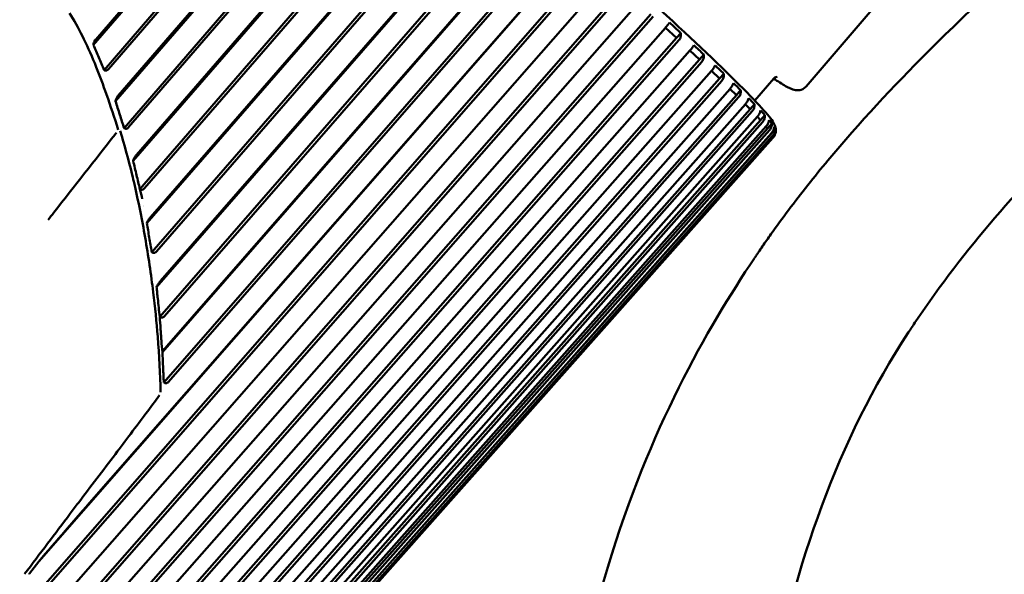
# Model space of a CAD drawing. Header units: millimetres. Extents: x 0 to 4878, y -120 to 1682.
# Tile 39 of 256: x 672 to 692, y 306 to 318. Entities that reach past the tile are written whole.
import ezdxf

# ---------------------------------------------------------------- set-up
doc = ezdxf.new("R2010")
doc.units = ezdxf.units.MM
doc.header["$LTSCALE"] = 2
doc.layers.add('Bemaßung (ISO)', color=7, linetype='Continuous', lineweight=25)
doc.layers.add('Sichtbar (ISO)', color=7, linetype='Continuous', lineweight=50)
doc.styles.add('Notiztext (DIN)', font='isocpeur.ttf')
doc.dimstyles.new('Standard (DIN)', dxfattribs={"dimscale": 2, "dimtxt": 3.5, "dimasz": 2.5, "dimexe": 2, "dimexo": 0.5, "dimgap": 0.5, "dimtad": 1, "dimrnd": 1e-08, "dimtxsty": 'Notiztext (DIN)', "dimcen": 0.09, "dimdle": 10, "dimclrd": 256, "dimclre": 256, "dimclrt": 256, "dimadec": 0, "dimazin": 0, "dimtfac": 1, "dimtmove": 0, "dimatfit": 3, "dimfxl": 1, "dimtolj": 1, "dimtzin": 0, "dimlwd": -1, "dimlwe": -1, "dimarcsym": 0})

# ---------------------------------------------------------------- blocks, each defined once
blk = doc.blocks.new('*D20')
at = {"layer": 'Bemaßung (ISO)', "transparency": 16777216}
for p, q in [((653.456, 312.581), (653.456, 92.057)), ((780.358, 156.425), (780.358, 92.057)), ((658.456, 96.057), (775.358, 96.057))]:
    blk.add_line(p, q, dxfattribs=at)
for points in [[(658.456, 96.89), (658.456, 95.224), (653.456, 96.057)], [(775.358, 96.89), (775.358, 95.224), (780.358, 96.057)]]:
    blk.add_solid(points, dxfattribs=at)
at = {"layer": 'Defpoints', "color": 0, "transparency": 16777216}
for p in [(653.456, 313.581), (780.358, 157.425), (780.358, 96.057)]:
    blk.add_point(p, dxfattribs=at)
at = {"layer": 'Bemaßung (ISO)', "transparency": 16777216, "insert": (707.302, 105.457), "char_height": 7, "attachment_point": 1, "style": 'Notiztext (DIN)'}
blk.add_mtext('\\A1;126,9', dxfattribs=at)

msp = doc.modelspace()

# ---------------------------------------------------------------- linework, layer by layer
at = {"layer": 'Sichtbar (ISO)'}
for p, q in [((673.6055, 317.204), (678.6869, 323.0996)), ((673.5585, 317.09), (678.7167, 323.0747)), ((673.7745, 316.5842), (679.09, 322.7514)), ((679.1301, 322.7159), (673.8634, 316.6055)), ((674.0041, 315.9602), (679.538, 322.3625)), ((674.0599, 316.0772), (679.5118, 322.3846)), ((674.177, 315.4176), (679.9044, 322.0436)), ((679.9466, 322.006), (674.2675, 315.4358)), ((674.3593, 314.7587), (680.3423, 321.6612)), ((674.4242, 314.8787), (680.3197, 321.6802)), ((674.495, 314.1912), (680.6991, 321.3488)), ((680.7433, 321.3094), (674.5873, 314.2075)), ((674.6342, 313.5088), (681.1241, 320.9757)), ((674.7071, 313.63), (681.1053, 320.9915)), ((674.7334, 312.9224), (681.4689, 320.6719)), ((681.5147, 320.631), (674.8275, 312.9371)), ((674.8297, 312.2224), (681.878, 320.3105)), ((674.9111, 312.3454), (681.8632, 320.323)), ((674.8935, 311.6233), (682.2085, 320.0175)), ((682.2555, 319.9752), (674.9892, 311.637)), ((674.9477, 310.9124), (682.5988, 319.6703)), ((675.0371, 311.0362), (682.5881, 319.6794)), ((674.9759, 310.3051), (682.9128, 319.39)), ((682.9607, 319.3467), (675.073, 310.3181)), ((672.4619, 306.704), (683.2818, 319.0593)), ((673.4355, 307.829), (683.2751, 319.0649)), ((672.5004, 306.1451), (683.577, 318.7937)), ((683.6255, 318.7496), (672.6088, 306.1696)), ((672.8316, 305.8458), (683.9221, 318.4819)), ((672.8891, 305.9163), (683.9195, 318.484)), ((689.711, 318.3795), (687.8897, 316.2546)), ((673.1061, 305.5966), (684.1966, 318.2327)), ((684.2454, 318.1882), (673.2149, 305.6206)), ((673.4739, 305.3843), (684.517, 317.9404)), ((673.664, 305.0864), (684.7673, 317.7108)), ((684.816, 317.6662), (673.7728, 305.1102)), ((674.0087, 304.8925), (685.0634, 317.4379)), ((685.2852, 317.2317), (685.0633, 317.4377)), ((674.1704, 304.618), (685.2852, 317.2317)), ((685.3335, 317.1871), (674.2788, 304.6418)), ((685.2852, 317.2317), (685.3704, 317.331)), ((674.49, 304.4443), (685.555, 316.98)), ((685.7469, 316.7985), (685.5547, 316.9796)), ((674.6216, 304.1945), (685.7469, 316.7985)), ((685.7469, 316.7985), (685.832, 316.8978)), ((685.7944, 316.7543), (674.7293, 304.2187)), ((674.9143, 304.0427), (685.9885, 316.5698)), ((686.1491, 316.4142), (685.9879, 316.5691)), ((675.0147, 303.8189), (686.1491, 316.4142)), ((686.1955, 316.3708), (675.1213, 303.8438)), ((686.1491, 316.4142), (686.2342, 316.5135)), ((687.239, 316.4174), (686.8582, 315.9732)), ((675.2789, 303.6905), (686.3609, 316.21)), ((686.4891, 316.0815), (686.3599, 316.2089)), ((686.4891, 316.0815), (686.5742, 316.1808)), ((675.3469, 303.4938), (686.4891, 316.0815)), ((686.5341, 316.039), (675.4522, 303.5196)), ((675.5813, 303.39), (686.6695, 315.9032)), ((675.616, 303.2213), (686.7646, 315.8025)), ((686.7646, 315.8025), (686.668, 315.9015)), ((686.7646, 315.8025), (686.8497, 315.9019)), ((686.8078, 315.7615), (675.7196, 303.2483)), ((675.8193, 303.1434), (686.9125, 315.6514)), ((675.8201, 303.0033), (686.9736, 315.5794)), ((686.9736, 315.5794), (686.91, 315.6486)), ((686.9736, 315.5794), (687.0588, 315.6787)), ((687.0149, 315.5398), (675.9217, 303.0319)), ((675.9579, 302.8413), (687.1149, 315.4134)), ((675.9914, 302.9522), (687.088, 315.4563)), ((687.1149, 315.4134), (687.0838, 315.4516)), ((687.1149, 315.4134), (687.2, 315.5128)), ((687.1873, 315.3059), (687.2725, 315.4053)), ((676.0285, 302.7364), (687.1873, 315.3059)), ((687.1538, 315.3757), (676.0572, 302.8717)), ((676.0964, 302.8179), (687.1949, 315.3194)), ((687.2239, 315.2241), (676.125, 302.724)), ((687.2236, 315.2703), (676.1251, 302.7688)), ((676.1335, 302.7413), (687.2324, 315.2414)), ((687.1873, 315.3059), (687.1856, 315.3089)), ((674.5702, 313.8527), (674.5703, 313.8527)), ((674.5723, 313.842), (674.5724, 313.8421)), ((674.5905, 313.2723), (674.5905, 313.2723)), ((674.6047, 313.1907), (674.6047, 313.1907)), ((674.6823, 312.7095), (674.6823, 312.7095)), ((674.6829, 312.7053), (674.6829, 312.7053)), ((674.7491, 312.2282), (674.7491, 312.2282)), ((674.8547, 311.2193), (674.8547, 311.2193)), ((674.8618, 311.1292), (674.8617, 311.1292)), ((674.8903, 310.6825), (674.8903, 310.6825)), ((673.1055, 307.6795), (673.1055, 307.6795)), ((673.1827, 307.7813), (673.1827, 307.7813)), ((672.2752, 306.4584), (672.4619, 306.704))]:
    msp.add_line(p, q, dxfattribs=at)
for centre, major_axis, ratio, start_param, end_param in [((665.793, 310.835), (-9.5607, 8.1949), 0.031426, 2.5017179, 6.9230601), ((665.793, 310.835), (7.6882, -6.5899), 0.031426, 6.274693, 9.4332702), ((685.209, 317.3811), (-0.4302, 0.3999), 0.1289638, 4.4500825, 4.9851371), ((685.6836, 316.9374), (-0.3811, 0.36), 0.1444429, 4.4518492, 4.9869037), ((671.8237, 317.8708), (9.4907, -8.1349), 0.031426, 1.4217856, 1.421788), ((686.0995, 316.5418), (-0.3294, 0.3176), 0.1653985, 4.4545671, 4.9896216), ((686.4537, 316.1973), (-0.2753, 0.2731), 0.1949577, 4.4590914, 4.994146), ((686.7439, 315.9061), (-0.2192, 0.2271), 0.239215, 4.4675507, 5.0025576), ((686.9681, 315.6702), (-0.161, 0.18), 0.311488, 4.486349, 5.0214036), ((687.1248, 315.4912), (-0.0993, 0.1336), 0.4464477, 4.5456377, 5.0806923), ((671.8237, 317.8708), (-9.4907, 8.1349), 0.031426, 1.8322032, 1.8322412), ((687.2128, 315.3704), (0.0143, -0.0966), 0.6805371, 1.8370373, 2.3720918), ((665.7179, 315.6173), (9.3999, -8.3789), 0.0124969, 5.7313473, 5.7313496), ((672.3308, 306.4184), (-0.0553, -0.0661), 0.7940963, 4.7704173, 4.9608837)]:
    msp.add_ellipse(centre, major_axis=major_axis, ratio=ratio, start_param=start_param, end_param=end_param, dxfattribs=at)
for points, knots in [([(712.4581, 334.6167), (709.5601, 332.471), (706.582, 330.2464), (701.4772, 326.3513), (699.0757, 324.4886), (694.4278, 320.7165), (692.143, 318.7573), (689.6424, 316.2561), (688.962, 315.5281), (688.0562, 314.442), (687.793, 314.1102), (687.4171, 313.6086), (687.2989, 313.4466), (687.1258, 313.2025), (687.0695, 313.1221), (686.9861, 313.0012), (686.9586, 312.9611), (686.9176, 312.9008), (686.904, 312.8808), (686.8837, 312.8507), (686.8769, 312.8407), (686.8668, 312.8256), (686.8634, 312.8206), (686.8583, 312.8131), (686.8567, 312.8106), (686.8533, 312.8056), (686.8516, 312.8031), (686.8499, 312.8006)], [0.0995359, 0.0995359, 0.0995359, 0.0995359, 1.1749239, 1.1749239, 2.033481, 2.033481, 2.9883067, 2.9883067, 3.3557197, 3.3557197, 3.5138059, 3.5138059, 3.5884024, 3.5884024, 3.6248663, 3.6248663, 3.6429252, 3.6429252, 3.6519159, 3.6519159, 3.656402, 3.656402, 3.6586429, 3.6586429, 3.6597628, 3.6597628, 3.6608811, 3.6608811, 3.6608811, 3.6608811]), ([(687.2828, 315.3714), (687.283, 315.4201), (687.2717, 315.448), (687.2165, 315.5828), (687.151, 315.6505), (686.8062, 316.0405), (686.3783, 316.4662), (685.2154, 317.5661), (684.5085, 318.2162), (682.8714, 319.693), (681.9424, 320.5187), (679.9546, 322.2635), (678.8963, 323.1823), (676.7571, 325.0203), (675.6765, 325.9393), (673.6022, 327.6848), (672.6087, 328.511), (670.809, 329.9875), (670.0031, 330.6373), (668.6587, 331.6962), (668.1217, 332.1041), (667.3747, 332.6332), (667.4728, 333.0238), (666.9235, 332.7446)], [3.1602952, 3.1602952, 3.1602952, 3.1602952, 3.1948098, 3.1948098, 3.3556436, 3.3556436, 3.703993, 3.703993, 4.0256358, 4.0256358, 4.3460844, 4.3460844, 4.6662921, 4.6662921, 4.9864447, 4.9864447, 5.3066295, 5.3066295, 5.6269879, 5.6269879, 5.9481142, 5.9481142, 6.262147, 6.262147, 6.262147, 6.262147]), ([(690.0961, 311.5339), (691.0724, 312.9866), (692.2289, 314.2987), (694.7411, 316.7325), (696.0974, 317.8557), (698.3822, 319.6277), (699.3799, 320.3698), (702.6932, 322.8053), (705.1315, 324.5695), (709.1943, 327.5345), (710.8259, 328.7257), (712.4574, 329.9171)], [0.0005172, 0.0005172, 0.0005172, 0.0005172, 0.5256699, 0.5256699, 1.0499963, 1.0499963, 1.3929304, 1.3929304, 2.3288546, 2.3288546, 2.9571128, 2.9571128, 2.9571128, 2.9571128]), ([(673.0826, 317.732), (673.1691, 317.591), (673.3407, 317.2828), (673.5165, 316.8944), (673.607, 316.6712), (673.6172, 316.6455)], [0.71428571, 0.71428571, 0.71428571, 0.71428571, 0.78571429, 0.85714286, 0.8663156, 0.8663156, 0.8663156, 0.8663156]), ([(685.1428, 317.5423), (685.1342, 317.5287), (685.1214, 317.5104), (685.0961, 317.4772), (685.0801, 317.4573), (685.0657, 317.4405), (685.0649, 317.4397), (685.0642, 317.4388), (685.0634, 317.4379)], [0.129222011, 0.129222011, 0.129222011, 0.129222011, 0.13675171, 0.13675171, 0.143393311, 0.143393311, 0.143393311, 0.143733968, 0.143733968, 0.143733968, 0.143733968]), ([(673.6055, 317.204), (673.6002, 317.1979), (673.5955, 317.1913), (673.5865, 317.1773), (673.5825, 317.1697), (673.5717, 317.1466), (673.5663, 317.1299), (673.563, 317.113)], [0.000001, 0.000001, 0.000001, 0.000001, 0.002414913, 0.002414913, 0.005070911, 0.005070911, 0.010532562, 0.010532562, 0.010532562, 0.010532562]), ([(685.3335, 317.1872), (685.3343, 317.188), (685.335, 317.1889), (685.3358, 317.1897), (685.3502, 317.2065), (685.3621, 317.2303), (685.3737, 317.2761), (685.3742, 317.3059), (685.3704, 317.331)], [0.143052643, 0.143052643, 0.143052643, 0.143052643, 0.143393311, 0.143393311, 0.143393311, 0.150034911, 0.150034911, 0.157564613, 0.157564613, 0.157564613, 0.157564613]), ([(673.5585, 317.09), (673.5593, 317.0939), (673.56, 317.0977), (673.5615, 317.1054), (673.5623, 317.1092), (673.563, 317.113)], [-0.0028224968, -0.0028224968, -0.0028224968, -0.0028224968, -0.0014111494, -0.0014111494, -0.000001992, -0.000001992, -0.000001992, -0.000001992]), ([(673.5585, 317.09), (673.5951, 317.0064), (673.6313, 316.9226), (673.7032, 316.754), (673.739, 316.6691), (673.7745, 316.5842)], [0.0000041, 0.0000041, 0.0000041, 0.0000041, 0.027638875, 0.027638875, 0.055509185, 0.055509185, 0.055509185, 0.055509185]), ([(685.6304, 317.0879), (685.6229, 317.0733), (685.6113, 317.0539), (685.5873, 317.0196), (685.5717, 316.9994), (685.5573, 316.9826), (685.5565, 316.9817), (685.5558, 316.9809), (685.5551, 316.98)], [0.129222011, 0.129222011, 0.129222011, 0.129222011, 0.13675171, 0.13675171, 0.143393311, 0.143393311, 0.143393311, 0.143733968, 0.143733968, 0.143733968, 0.143733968]), ([(685.7944, 316.7544), (685.7952, 316.7552), (685.7959, 316.7561), (685.7967, 316.757), (685.8111, 316.7738), (685.823, 316.7975), (685.8349, 316.8431), (685.8356, 316.8728), (685.832, 316.8978)], [0.143052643, 0.143052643, 0.143052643, 0.143052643, 0.143393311, 0.143393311, 0.143393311, 0.150034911, 0.150034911, 0.157564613, 0.157564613, 0.157564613, 0.157564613]), ([(673.6172, 316.6455), (673.6869, 316.4716), (673.8335, 316.076), (673.9825, 315.6326), (674.0604, 315.3819)], [0.8663156, 0.8663156, 0.8663156, 0.8663156, 0.92857143, 1, 1, 1, 1]), ([(673.7745, 316.5842), (673.7768, 316.5834), (673.7792, 316.5826), (673.784, 316.5811), (673.7864, 316.5803), (673.7888, 316.5794)], [0.0000357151, 0.0000357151, 0.0000357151, 0.0000357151, 0.0009323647, 0.0009323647, 0.0018391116, 0.0018391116, 0.0018391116, 0.0018391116]), ([(673.7888, 316.5794), (673.7947, 316.5773), (673.8012, 316.5762), (673.8147, 316.5764), (673.8215, 316.5776), (673.8348, 316.5825), (673.8409, 316.5858), (673.8529, 316.5945), (673.8585, 316.5997), (673.8634, 316.6055)], [0.0000178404, 0.0000178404, 0.0000178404, 0.0000178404, 0.0023215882, 0.0023215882, 0.0046135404, 0.0046135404, 0.0068013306, 0.0068013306, 0.0090946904, 0.0090946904, 0.0090946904, 0.0090946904]), ([(686.0598, 316.6812), (686.0535, 316.6655), (686.0431, 316.6451), (686.0204, 316.6097), (686.0052, 316.5892), (685.9908, 316.5724), (685.99, 316.5715), (685.9893, 316.5706), (685.9885, 316.5698)], [0.129222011, 0.129222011, 0.129222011, 0.129222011, 0.13675171, 0.13675171, 0.143393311, 0.143393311, 0.143393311, 0.143733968, 0.143733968, 0.143733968, 0.143733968]), ([(686.1955, 316.3708), (686.1963, 316.3717), (686.197, 316.3725), (686.1978, 316.3734), (686.2122, 316.3902), (686.2242, 316.4138), (686.2365, 316.4592), (686.2375, 316.4887), (686.2342, 316.5135)], [0.143052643, 0.143052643, 0.143052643, 0.143052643, 0.143393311, 0.143393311, 0.143393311, 0.150034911, 0.150034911, 0.157564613, 0.157564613, 0.157564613, 0.157564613]), ([(687.2375, 316.4156), (687.2826, 316.3855), (687.3243, 316.3584), (687.4471, 316.2813), (687.514, 316.2427), (687.6067, 316.2018), (687.635, 316.1899), (687.699, 316.1792), (687.7248, 316.1761), (687.7984, 316.1888), (687.8515, 316.2101), (687.8897, 316.2546)], [9.1611522, 9.1611522, 9.1611522, 9.1611522, 9.20874361, 9.20874361, 9.31273446, 9.31273446, 9.36472988, 9.36472988, 9.3907276, 9.3907276, 9.41672531, 9.41672531, 9.41672531, 9.41672531]), ([(686.4283, 316.3248), (686.4231, 316.3082), (686.4138, 316.2868), (686.3924, 316.2503), (686.3775, 316.2294), (686.3631, 316.2126), (686.3624, 316.2117), (686.3616, 316.2109), (686.3609, 316.21)], [0.129222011, 0.129222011, 0.129222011, 0.129222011, 0.13675171, 0.13675171, 0.143393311, 0.143393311, 0.143393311, 0.143733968, 0.143733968, 0.143733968, 0.143733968]), ([(686.5341, 316.0391), (686.5349, 316.04), (686.5356, 316.0408), (686.5364, 316.0417), (686.5508, 316.0585), (686.563, 316.082), (686.5757, 316.1271), (686.5771, 316.1563), (686.5742, 316.1808)], [0.143052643, 0.143052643, 0.143052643, 0.143052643, 0.143393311, 0.143393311, 0.143393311, 0.150034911, 0.150034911, 0.157564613, 0.157564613, 0.157564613, 0.157564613]), ([(674.0041, 315.9602), (674.0048, 315.9629), (674.0056, 315.9655), (674.007, 315.971), (674.0078, 315.9737), (674.0085, 315.9765)], [-0.0020862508, -0.0020862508, -0.0020862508, -0.0020862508, -0.0010812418, -0.0010812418, -0.0000268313, -0.0000268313, -0.0000268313, -0.0000268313]), ([(674.0599, 316.0772), (674.054, 316.0704), (674.0486, 316.0631), (674.0383, 316.0475), (674.0334, 316.039), (674.0198, 316.0123), (674.0128, 315.9938), (674.0085, 315.9765)], [0.000000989, 0.000000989, 0.000000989, 0.000000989, 0.002703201, 0.002703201, 0.005729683, 0.005729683, 0.012285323, 0.012285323, 0.012285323, 0.012285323]), ([(686.7332, 316.0213), (686.7292, 316.0037), (686.7209, 315.9813), (686.7007, 315.9438), (686.6862, 315.9226), (686.6718, 315.9058), (686.6711, 315.9049), (686.6703, 315.904), (686.6696, 315.9032)], [0.12922201, 0.12922201, 0.12922201, 0.12922201, 0.13675171, 0.13675171, 0.143393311, 0.143393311, 0.143393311, 0.143733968, 0.143733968, 0.143733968, 0.143733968]), ([(674.0041, 315.9602), (674.0333, 315.8698), (674.0623, 315.7793), (674.1199, 315.5985), (674.1485, 315.508), (674.177, 315.4176)], [0, 0, 0, 0, 0.029069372, 0.029069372, 0.05808792, 0.05808792, 0.05808792, 0.05808792]), ([(686.8078, 315.7615), (686.8086, 315.7623), (686.8094, 315.7632), (686.8101, 315.7641), (686.8245, 315.7809), (686.8369, 315.8043), (686.8501, 315.8489), (686.8521, 315.8778), (686.8497, 315.9019)], [0.143052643, 0.143052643, 0.143052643, 0.143052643, 0.143393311, 0.143393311, 0.143393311, 0.150034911, 0.150034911, 0.157564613, 0.157564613, 0.157564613, 0.157564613]), ([(686.9725, 315.7727), (686.9696, 315.7542), (686.9623, 315.7309), (686.9433, 315.6923), (686.9291, 315.6708), (686.9147, 315.654), (686.914, 315.6531), (686.9132, 315.6522), (686.9125, 315.6514)], [0.129222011, 0.129222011, 0.129222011, 0.129222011, 0.13675171, 0.13675171, 0.143393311, 0.143393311, 0.143393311, 0.143733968, 0.143733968, 0.143733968, 0.143733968]), ([(687.0149, 315.5399), (687.0156, 315.5407), (687.0164, 315.5416), (687.0171, 315.5424), (687.0315, 315.5592), (687.0441, 315.5825), (687.058, 315.6267), (687.0605, 315.655), (687.0588, 315.6787)], [0.143052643, 0.143052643, 0.143052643, 0.143052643, 0.143393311, 0.143393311, 0.143393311, 0.150034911, 0.150034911, 0.157564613, 0.157564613, 0.157564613, 0.157564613]), ([(687.1446, 315.5807), (687.1426, 315.5613), (687.1364, 315.5371), (687.1185, 315.4976), (687.1046, 315.4757), (687.0902, 315.4589), (687.0895, 315.458), (687.0888, 315.4572), (687.088, 315.4563)], [0.129222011, 0.129222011, 0.129222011, 0.129222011, 0.13675171, 0.13675171, 0.143393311, 0.143393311, 0.143393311, 0.143733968, 0.143733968, 0.143733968, 0.143733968]), ([(674.177, 315.4176), (674.1786, 315.4168), (674.1802, 315.4161), (674.1833, 315.4145), (674.1849, 315.4138), (674.1864, 315.4128)], [0.0000263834, 0.0000263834, 0.0000263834, 0.0000263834, 0.0006322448, 0.0006322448, 0.0012431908, 0.0012431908, 0.0012431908, 0.0012431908]), ([(674.1864, 315.4128), (674.1927, 315.4097), (674.1995, 315.4077), (674.2141, 315.4063), (674.2214, 315.4071), (674.236, 315.4114), (674.2428, 315.4148), (674.2559, 315.4238), (674.262, 315.4296), (674.2675, 315.4358)], [0.0000143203, 0.0000143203, 0.0000143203, 0.0000143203, 0.0024538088, 0.0024538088, 0.0048785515, 0.0048785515, 0.0072248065, 0.0072248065, 0.0097211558, 0.0097211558, 0.0097211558, 0.0097211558]), ([(687.1538, 315.3757), (687.1545, 315.3766), (687.1553, 315.3775), (687.156, 315.3783), (687.1704, 315.3951), (687.1832, 315.4182), (687.1979, 315.4618), (687.2011, 315.4896), (687.2, 315.5128)], [0.143052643, 0.143052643, 0.143052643, 0.143052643, 0.143393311, 0.143393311, 0.143393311, 0.150034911, 0.150034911, 0.157564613, 0.157564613, 0.157564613, 0.157564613]), ([(687.2483, 315.4466), (687.2472, 315.4263), (687.242, 315.4013), (687.225, 315.3609), (687.2115, 315.3387), (687.1971, 315.3219), (687.1964, 315.3211), (687.1956, 315.3202), (687.1949, 315.3194)], [0.129222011, 0.129222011, 0.129222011, 0.129222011, 0.13675171, 0.13675171, 0.143393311, 0.143393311, 0.143393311, 0.143733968, 0.143733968, 0.143733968, 0.143733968]), ([(687.2236, 315.2703), (687.2244, 315.2711), (687.2251, 315.272), (687.2259, 315.2728), (687.2403, 315.2896), (687.2533, 315.3125), (687.2688, 315.3555), (687.2728, 315.3827), (687.2725, 315.4053)], [0.143052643, 0.143052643, 0.143052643, 0.143052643, 0.143393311, 0.143393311, 0.143393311, 0.150034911, 0.150034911, 0.157564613, 0.157564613, 0.157564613, 0.157564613]), ([(673.9954, 315.2913), (673.5863, 314.7673), (673.1815, 314.2537), (672.7649, 313.7217), (672.7259, 313.6719), (672.6868, 313.6219), (672.6483, 313.573)], [0, 0, 0, 0, 0.9143849, 0.9143849, 0.9143849, 1, 1, 1, 1]), ([(673.9954, 315.2913), (673.9987, 315.2956), (674.0056, 315.3038), (674.016, 315.3153), (674.0233, 315.3223), (674.027, 315.3256)], [0, 0, 0, 0, 0.33333333, 0.66666667, 0.99999533, 0.99999533, 0.99999533, 0.99999533]), ([(674.3832, 314.2945), (674.3687, 314.3575), (674.279, 314.7367), (674.1829, 315.0887), (674.0976, 315.3638)], [0.76075192, 0.76075192, 0.76075192, 0.76075192, 0.8, 0.99999998, 0.99999998, 0.99999998, 0.99999998]), ([(687.2239, 315.2241), (687.2247, 315.225), (687.2254, 315.2259), (687.2262, 315.2267), (687.2387, 315.2413), (687.2504, 315.2604), (687.2583, 315.2781)], [0.1430526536, 0.1430526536, 0.1430526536, 0.1430526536, 0.1433933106, 0.1433933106, 0.1433933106, 0.1491667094, 0.1491667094, 0.1491667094, 0.1491667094]), ([(687.2828, 315.3714), (687.2827, 315.3503), (687.2782, 315.3245), (687.2623, 315.2832), (687.2491, 315.2608), (687.2347, 315.244), (687.2339, 315.2431), (687.2332, 315.2423), (687.2324, 315.2414)], [0.129224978, 0.129224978, 0.129224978, 0.129224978, 0.13675171, 0.13675171, 0.143393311, 0.143393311, 0.143393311, 0.143733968, 0.143733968, 0.143733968, 0.143733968]), ([(674.4242, 314.8787), (674.4177, 314.8712), (674.4116, 314.8632), (674.3998, 314.8461), (674.3941, 314.8367), (674.3779, 314.8077), (674.3692, 314.7876), (674.3628, 314.7689)], [0.000001, 0.000001, 0.000001, 0.000001, 0.002978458, 0.002978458, 0.006362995, 0.006362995, 0.013664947, 0.013664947, 0.013664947, 0.013664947]), ([(674.3593, 314.7587), (674.3599, 314.7604), (674.3604, 314.7621), (674.3616, 314.7655), (674.3622, 314.7672), (674.3628, 314.7689)], [-0.0013472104, -0.0013472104, -0.0013472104, -0.0013472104, -0.0006727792, -0.0006727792, -0.0000059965, -0.0000059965, -0.0000059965, -0.0000059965]), ([(674.3593, 314.7587), (674.3821, 314.6636), (674.4049, 314.5685), (674.4501, 314.3792), (674.4726, 314.2851), (674.4955, 314.1907)], [0.000014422, 0.000014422, 0.000014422, 0.000014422, 0.030355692, 0.030355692, 0.060380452, 0.060380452, 0.060380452, 0.060380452]), ([(674.7627, 312.12), (674.752, 312.2069), (674.6912, 312.6786), (674.5695, 313.4305), (674.4427, 314.0367), (674.3832, 314.2945)], [0.35499301, 0.35499301, 0.35499301, 0.35499301, 0.4, 0.6, 0.76075192, 0.76075192, 0.76075192, 0.76075192]), ([(674.4955, 314.1907), (674.4995, 314.1882), (674.5038, 314.1856), (674.5129, 314.1816), (674.5176, 314.1801), (674.5297, 314.178), (674.537, 314.1781), (674.5518, 314.1814), (674.5591, 314.1845), (674.5738, 314.1938), (674.581, 314.2003), (674.5873, 314.2075)], [0.00002357, 0.00002357, 0.00002357, 0.00002357, 0.001695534, 0.001695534, 0.003337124, 0.003337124, 0.005679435, 0.005679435, 0.008091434, 0.008091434, 0.010966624, 0.010966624, 0.010966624, 0.010966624]), ([(674.7071, 313.63), (674.6998, 313.6217), (674.6929, 313.6128), (674.6793, 313.5938), (674.6725, 313.5834), (674.6532, 313.5512), (674.6422, 313.5291), (674.6341, 313.509)], [0.000000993, 0.000000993, 0.000000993, 0.000000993, 0.003328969, 0.003328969, 0.00717087, 0.00717087, 0.015488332, 0.015488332, 0.015488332, 0.015488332]), ([(674.7334, 312.9224), (674.7168, 313.0208), (674.7001, 313.1193), (674.6669, 313.3147), (674.6504, 313.4118), (674.6341, 313.509)], [-0.062559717, -0.062559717, -0.062559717, -0.062559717, -0.031101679, -0.031101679, -0.000069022, -0.000069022, -0.000069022, -0.000069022]), ([(674.7334, 312.9224), (674.7374, 312.9192), (674.7417, 312.9164), (674.7507, 312.9118), (674.7554, 312.9101), (674.7672, 312.9075), (674.7744, 312.9073), (674.7892, 312.9099), (674.7964, 312.9126), (674.8123, 312.9218), (674.8204, 312.9291), (674.8275, 312.9371)], [0.000002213, 0.000002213, 0.000002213, 0.000002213, 0.001651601, 0.001651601, 0.003241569, 0.003241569, 0.005518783, 0.005518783, 0.007867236, 0.007867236, 0.011070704, 0.011070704, 0.011070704, 0.011070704]), ([(682.4578, 225.8112), (682.4578, 226.8536), (682.4578, 228.2423), (682.4578, 232.9315), (682.4578, 234.0195), (682.4578, 239.8679), (682.4578, 242.4874), (682.4578, 248.9908), (682.4578, 252.3772), (682.4578, 266.1912), (682.4578, 266.455), (682.4578, 278.8635), (682.4578, 281.3409), (682.4578, 289.2659), (682.4535, 290.9888), (682.4698, 294.4594), (682.4889, 295.9029), (682.5853, 298.1661), (682.626, 298.8833), (682.7737, 300.7887), (682.9063, 301.9706), (683.1757, 303.5725), (683.2559, 303.9974), (683.5011, 305.1521), (683.6846, 305.8749), (684.7468, 309.3763), (685.8856, 311.3649), (686.8499, 312.8006)], [-1.9756987, -1.9756987, -1.9756987, -1.9756987, -1.9111881, -1.9111881, -1.8908384, -1.8908384, -1.8743767, -1.8743767, -1.8499053, -1.8499053, -1.7825271, -1.7825271, -1.6368805, -1.6368805, -1.3446736, -1.3446736, -1.0689606, -1.0689606, -0.9418202, -0.9418202, -0.7293136, -0.7293136, -0.6521888, -0.6521888, -0.5188491, -0.5188491, -0.000001, -0.000001, -0.000001, -0.000001]), ([(674.9111, 312.3454), (674.9037, 312.3368), (674.8964, 312.3277), (674.8819, 312.3084), (674.8744, 312.2979), (674.8528, 312.2652), (674.8399, 312.2428), (674.8296, 312.2222)], [0.000001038, 0.000001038, 0.000001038, 0.000001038, 0.003421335, 0.003421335, 0.007407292, 0.007407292, 0.016082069, 0.016082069, 0.016082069, 0.016082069]), ([(674.8296, 312.2222), (674.8339, 312.1834), (674.838, 312.1447), (674.8462, 312.0673), (674.8503, 312.0287), (674.8544, 311.9901)], [0, 0, 0, 0, 0.012497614, 0.012497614, 0.024948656, 0.024948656, 0.024948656, 0.024948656]), ([(674.9112, 310.1079), (674.9037, 310.4718), (674.871, 311.126), (674.7995, 311.8205), (674.7627, 312.12)], [0, 0, 0, 0, 0.2, 0.35499301, 0.35499301, 0.35499301, 0.35499301]), ([(674.8929, 311.6235), (674.8869, 311.6849), (674.8803, 311.7464), (674.8674, 311.8687), (674.8609, 311.9294), (674.8544, 311.9901)], [-0.039433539, -0.039433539, -0.039433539, -0.039433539, -0.019593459, -0.019593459, -0.000011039, -0.000011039, -0.000011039, -0.000011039]), ([(674.8929, 311.6235), (674.8972, 311.6202), (674.9012, 311.6173), (674.9101, 311.6123), (674.915, 311.6103), (674.9272, 311.6072), (674.9344, 311.6068), (674.949, 311.609), (674.9562, 311.6115), (674.9728, 311.6207), (674.9816, 311.6284), (674.9892, 311.637)], [0.00022967, 0.00022967, 0.00022967, 0.00022967, 0.001756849, 0.001756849, 0.003433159, 0.003433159, 0.005659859, 0.005659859, 0.007960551, 0.007960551, 0.011387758, 0.011387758, 0.011387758, 0.011387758]), ([(674.9228, 311.2041), (674.9228, 311.2042), (674.9228, 311.2043), (674.9228, 311.2044), (674.9208, 311.2338), (674.9188, 311.2634), (674.9168, 311.293), (674.9148, 311.3226), (674.9128, 311.3523), (674.9107, 311.3822), (674.9052, 311.4617), (674.899, 311.5423), (674.8929, 311.6235)], [0.41624133, 0.41624133, 0.41624133, 0.41624133, 0.41666667, 0.41666667, 0.41666667, 0.54166667, 0.54166667, 0.54166667, 0.66666667, 0.66666667, 0.66666667, 0.99938985, 0.99938985, 0.99938985, 0.99938985]), ([(690.0961, 311.5339), (690.0719, 311.497), (690.0474, 311.4605), (689.9984, 311.3871), (689.974, 311.3502), (689.9497, 311.3132)], [0.000515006, 0.000515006, 0.000515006, 0.000515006, 0.013718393, 0.013718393, 0.026991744, 0.026991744, 0.026991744, 0.026991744]), ([(686.3837, 294.0937), (686.4365, 297.9295), (686.5969, 301.1284), (687.6645, 306.6095), (688.516, 309.1324), (689.9497, 311.3132)], [-1.6717775, -1.6717775, -1.6717775, -1.6717775, -0.7830452, -0.7830452, -0.000001, -0.000001, -0.000001, -0.000001]), ([(674.947, 310.9117), (674.9397, 310.9892), (674.9329, 311.0673), (674.9271, 311.1455), (674.9256, 311.165), (674.9242, 311.1845), (674.9228, 311.2041)], [0.00099214, 0.00099214, 0.00099214, 0.00099214, 0.33333333, 0.33333333, 0.33333333, 0.41624133, 0.41624133, 0.41624133, 0.41624133]), ([(675.0371, 311.0362), (675.0293, 311.0272), (675.0216, 311.0178), (675.0058, 310.9978), (674.9976, 310.9869), (674.9741, 310.9543), (674.9596, 310.9323), (674.947, 310.9117)], [0.000001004, 0.000001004, 0.000001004, 0.000001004, 0.003579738, 0.003579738, 0.007794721, 0.007794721, 0.016587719, 0.016587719, 0.016587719, 0.016587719]), ([(674.947, 310.9117), (674.9499, 310.8576), (674.9524, 310.8037), (674.9574, 310.6954), (674.9599, 310.6411), (674.9625, 310.5867)], [0.000010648, 0.000010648, 0.000010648, 0.000010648, 0.017639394, 0.017639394, 0.035428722, 0.035428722, 0.035428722, 0.035428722]), ([(674.9759, 310.3051), (674.9736, 310.3517), (674.9714, 310.3994), (674.967, 310.4924), (674.9647, 310.5405), (674.9625, 310.5867)], [-0.030213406, -0.030213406, -0.030213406, -0.030213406, -0.015127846, -0.015127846, -0.000011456, -0.000011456, -0.000011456, -0.000011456]), ([(674.9759, 310.3051), (674.9799, 310.3014), (674.9843, 310.2982), (674.9936, 310.2929), (674.9983, 310.291), (675.0103, 310.2878), (675.0175, 310.2875), (675.0321, 310.2896), (675.0392, 310.2921), (675.0562, 310.3013), (675.0652, 310.3093), (675.073, 310.3181)], [0.000001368, 0.000001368, 0.000001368, 0.000001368, 0.001670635, 0.001670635, 0.003259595, 0.003259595, 0.005454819, 0.005454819, 0.007731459, 0.007731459, 0.01124493, 0.01124493, 0.01124493, 0.01124493]), ([(672.1772, 306.4522), (672.485, 306.8596), (672.7908, 307.2643), (673.0951, 307.6658), (673.1491, 307.7371), (673.2031, 307.8083), (673.2571, 307.8794), (673.5069, 308.2087), (673.7554, 308.536), (674.0017, 308.8621), (674.2083, 309.1358), (674.4133, 309.4086), (674.6169, 309.6805), (674.7084, 309.8026), (674.7996, 309.9246), (674.8905, 310.0464)], [0, 0, 0, 0, 0.33333333, 0.33333333, 0.33333333, 0.39254205, 0.39254205, 0.39254205, 0.66666667, 0.66666667, 0.66666667, 0.89666259, 0.89666259, 0.89666259, 0.99999995, 0.99999995, 0.99999995, 0.99999995]), ([(673.4355, 307.829), (673.4042, 307.7932), (673.3727, 307.7571), (673.2264, 307.5896), (673.1096, 307.4549), (672.8122, 307.1114), (672.632, 306.9022), (672.4619, 306.704)], [-0.567598, -0.567598, -0.567598, -0.567598, -0.55406124, -0.55406124, -0.50522818, -0.50522818, -0.42973853, -0.42973853, -0.42973853, -0.42973853])]:
    msp.add_open_spline(points, degree=3, knots=knots, dxfattribs=at)
for points in [[(687.3049, 316.4464), (687.3049, 316.4464), (687.2718, 316.4557), (687.239, 316.4174)], [(674.4955, 314.1907), (674.5118, 314.1256), (674.5271, 314.06), (674.5414, 313.9937)]]:
    msp.add_open_spline(points, degree=3, dxfattribs=at)

# ---------------------------------------------------------------- dimensions: what is measured, and where the dimension line sits
at = {"layer": 'Bemaßung (ISO)'}
dim = msp.add_linear_dim(base=(780.358, 96.0569), p1=(653.4558, 313.5813), p2=(780.358, 157.4255), angle=180, dimstyle='Standard (DIN)', override={"dimgap": 0.5, "dimdec": 2, "dimtol": 0, "dimlim": 0, "dimtp": 0, "dimtm": 0, "dimtdec": 2, "dimtofl": 0, "dimatfit": 1}, dxfattribs=at)
dim.commit()
dim.dimension.update_dxf_attribs({"geometry": '*D20', "text_midpoint": (716.9269, 96.0569), "dimtype": 160})

doc.saveas('drawing.dxf')
